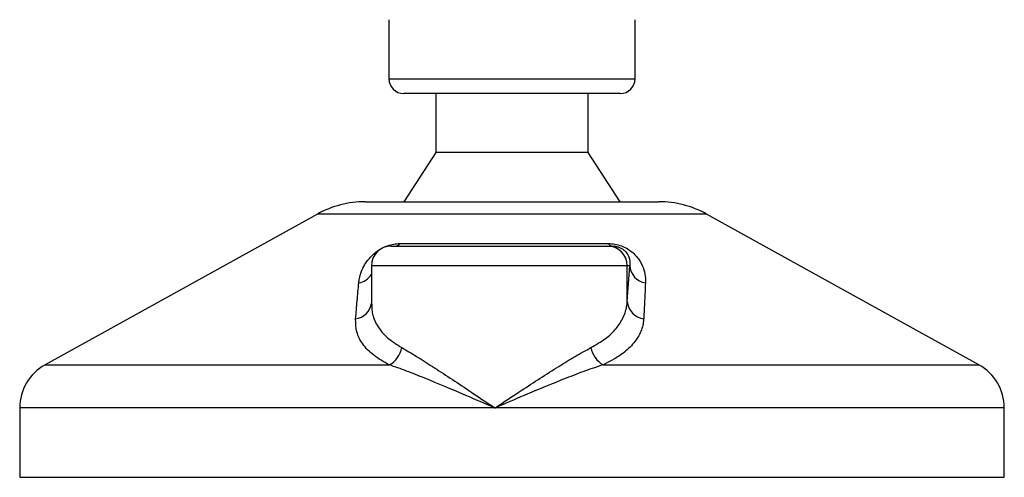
# Model space of a CAD drawing. Header units: millimetres. Extents: x 0 to 420, y 0 to 297.
# Tile 56 of 72: x 293.5 to 299.05, y 192.02 to 194.6. Entities that reach past the tile are written whole.
import ezdxf

# ---------------------------------------------------------------- set-up
doc = ezdxf.new("R2010")
doc.units = ezdxf.units.MM

msp = doc.modelspace()

# ---------------------------------------------------------------- linework, layer by layer
at = {"color": 7, "linetype": 'Continuous', "lineweight": 25}
for p, q in [((295.58442, 194.60081), (295.58442, 194.26778)), ((296.97206, 194.26778), (296.97206, 194.60081)), ((295.58442, 194.26778), (296.97206, 194.26778)), ((296.8888, 194.18452), (295.66768, 194.18452)), ((295.84807, 194.18452), (295.84807, 193.85149)), ((296.70841, 193.85149), (296.70841, 194.18452)), ((295.84807, 193.85149), (295.66768, 193.57396)), ((296.70841, 193.85149), (295.84807, 193.85149)), ((296.8888, 193.57396), (296.70841, 193.85149)), ((295.45034, 193.57396), (297.10564, 193.57396)), ((297.10564, 193.57396), (297.10614, 193.57396)), ((295.18141, 193.50446), (293.64604, 192.6541)), ((297.37506, 193.50446), (295.18141, 193.50446)), ((298.91044, 192.6541), (297.37506, 193.50446)), ((295.6467, 193.33809), (296.82185, 193.33809)), ((295.59645, 193.32419), (296.8172, 193.32419)), ((296.8172, 193.32419), (296.84278, 193.32419)), ((295.48544, 193.21318), (295.48544, 192.99718)), ((296.92815, 193.21318), (295.48544, 193.21318)), ((296.92815, 193.01149), (296.92815, 193.21318)), ((296.92815, 193.01149), (296.942, 193.21318)), ((296.942, 193.21318), (296.92815, 193.21318)), ((293.64604, 192.6541), (295.58673, 192.6541)), ((296.79202, 192.6541), (298.91044, 192.6541)), ((293.50297, 192.41132), (293.50297, 192.01981)), ((296.18198, 192.41132), (293.50297, 192.41132)), ((299.05351, 192.41132), (296.18198, 192.41132)), ((299.05351, 192.01981), (299.05351, 192.41132)), ((293.50297, 192.01981), (299.05184, 192.01981)), ((299.05184, 192.01981), (299.05351, 192.01981))]:
    msp.add_line(p, q, dxfattribs=at)
for centre, radius, start, end in [((295.66768, 194.26778), 0.08326, 180, 270), ((296.8888, 194.26778), 0.08326, 270, 0), ((295.45034, 193.01891), 0.55505, 90, 118.97971), ((297.10614, 193.01891), 0.55505, 61.02029, 90), ((295.62, 193.35659), 0.03249, 274.23151, 325.2865), ((296.84575, 193.35136), 0.02734, 209.05163, 263.76168), ((295.59645, 193.21318), 0.11101, 90, 180), ((296.81717, 193.21321), 0.11098, 359.98276, 89.98275), ((295.3952, 193.2223), 0.10799, 280.3615, 326.68384), ((297.04666, 193.21966), 0.10486, 183.54488, 261.10645), ((295.38493, 193.01516), 0.10149, 276.74568, 352.01298), ((297.03289, 193.01864), 0.10499, 183.90875, 263.2912), ((295.5193, 192.77714), 0.1403, 298.723, 349.35207), ((296.86563, 192.77933), 0.14526, 191.16088, 239.55225), ((293.7805, 192.41132), 0.27753, 118.97971, 180), ((298.77598, 192.41132), 0.27753, 0, 61.02029)]:
    msp.add_arc(centre, radius, start, end, dxfattribs=at)
for points, knots in [([(295.41462, 193.11607), (295.41813, 193.13817), (295.42514, 193.18223), (295.45962, 193.24129), (295.503, 193.28533), (295.54029, 193.31049), (295.57618, 193.32676), (295.61139, 193.33596), (295.63475, 193.33803), (295.64564, 193.33808), (295.6467, 193.33809)], [0, 0, 0, 0, 0.2791688, 0.5566156, 0.6991027, 0.7915598, 0.8614835, 0.9308082, 0.9932657, 1, 1, 1, 1]), ([(296.82185, 193.33809), (296.83389, 193.33753), (296.85817, 193.33639), (296.89467, 193.32612), (296.93007, 193.30941), (296.96947, 193.28042), (297.00222, 193.23876), (297.02354, 193.19017), (297.03079, 193.14903), (297.03054, 193.12469), (297.03045, 193.11607)], [0, 0, 0, 0, 0.0715734, 0.1443473, 0.2083354, 0.3096596, 0.4923301, 0.6911888, 0.8905251, 1, 1, 1, 1]), ([(296.84278, 193.32419), (296.84641, 193.3241), (296.85226, 193.32397), (296.86218, 193.32266), (296.8716, 193.32067), (296.88086, 193.31772), (296.8888, 193.31439), (296.90139, 193.30789), (296.91913, 193.29397), (296.9397, 193.26451), (296.94441, 193.23706), (296.94244, 193.21749), (296.942, 193.21318)], [0, 0, 0, 0, 0.0326282, 0.0525244, 0.0758401, 0.1000535, 0.1224526, 0.1468975, 0.2362249, 0.4244765, 0.873292, 1, 1, 1, 1]), ([(295.39685, 192.91438), (295.39971, 192.94819), (295.40546, 193.0161), (295.41156, 193.08265), (295.41462, 193.11607)], [0, 0, 0, 0, 0.497852, 1, 1, 1, 1]), ([(297.03045, 193.11607), (297.02889, 193.08294), (297.02577, 193.01639), (297.02234, 192.94848), (297.02062, 192.91438)], [0, 0, 0, 0, 0.4978543, 1, 1, 1, 1]), ([(295.48721, 192.99718), (295.48785, 192.97747), (295.48932, 192.93256), (295.51974, 192.86866), (295.57276, 192.80476), (295.62874, 192.76925), (295.65719, 192.75121)], [0, 0, 0, 0, 0.2082101, 0.4742022, 0.7327817, 1, 1, 1, 1]), ([(296.72311, 192.75121), (296.75109, 192.76733), (296.80789, 192.80006), (296.86796, 192.85797), (296.90905, 192.92155), (296.92492, 192.97368), (296.92754, 193.00443), (296.92815, 193.01149)], [0, 0, 0, 0, 0.2283053, 0.4634776, 0.6938128, 0.9297437, 1, 1, 1, 1]), ([(295.58673, 192.6541), (295.55581, 192.67148), (295.49288, 192.70685), (295.4336, 192.77004), (295.39794, 192.83926), (295.39722, 192.88911), (295.39685, 192.91438)], [0, 0, 0, 0, 0.2463531, 0.5014676, 0.7472632, 1, 1, 1, 1]), ([(297.02062, 192.91438), (297.02005, 192.90732), (297.0176, 192.87708), (297.0006, 192.8249), (296.95564, 192.76183), (296.88812, 192.7034), (296.82436, 192.67069), (296.79202, 192.6541)], [0, 0, 0, 0, 0.0699949, 0.2998887, 0.53536, 0.7642956, 1, 1, 1, 1]), ([(295.65719, 192.75121), (295.6838, 192.73573), (295.73705, 192.70476), (295.82947, 192.64527), (295.92874, 192.5801), (296.04634, 192.50175), (296.132, 192.44457), (296.18155, 192.41161), (296.18198, 192.41132)], [0, 0, 0, 0, 0.181527, 0.3632884, 0.5522832, 0.7413623, 0.9977537, 1, 1, 1, 1]), ([(296.18198, 192.41132), (296.18241, 192.41161), (296.23196, 192.44457), (296.3179, 192.50153), (296.43792, 192.57987), (296.54003, 192.64481), (296.63716, 192.70447), (296.69422, 192.7355), (296.72311, 192.75121)], [0, 0, 0, 0, 0.0022463, 0.2586365, 0.4459417, 0.636711, 0.8160478, 1, 1, 1, 1]), ([(296.18198, 192.41132), (296.18151, 192.41152), (296.12651, 192.43508), (295.99131, 192.49318), (295.82387, 192.56397), (295.68185, 192.62077), (295.61863, 192.64292), (295.58673, 192.6541)], [0, 0, 0, 0, 0.0022151, 0.258094, 0.6355, 0.8160594, 1, 1, 1, 1]), ([(296.79202, 192.6541), (296.75904, 192.64315), (296.69241, 192.62103), (296.54521, 192.56427), (296.37345, 192.49318), (296.23746, 192.43508), (296.18245, 192.41152), (296.18198, 192.41132)], [0, 0, 0, 0, 0.1804148, 0.3645009, 0.7419063, 0.9977849, 1, 1, 1, 1])]:
    msp.add_open_spline(points, degree=3, knots=knots, dxfattribs=at)

doc.saveas('drawing.dxf')
